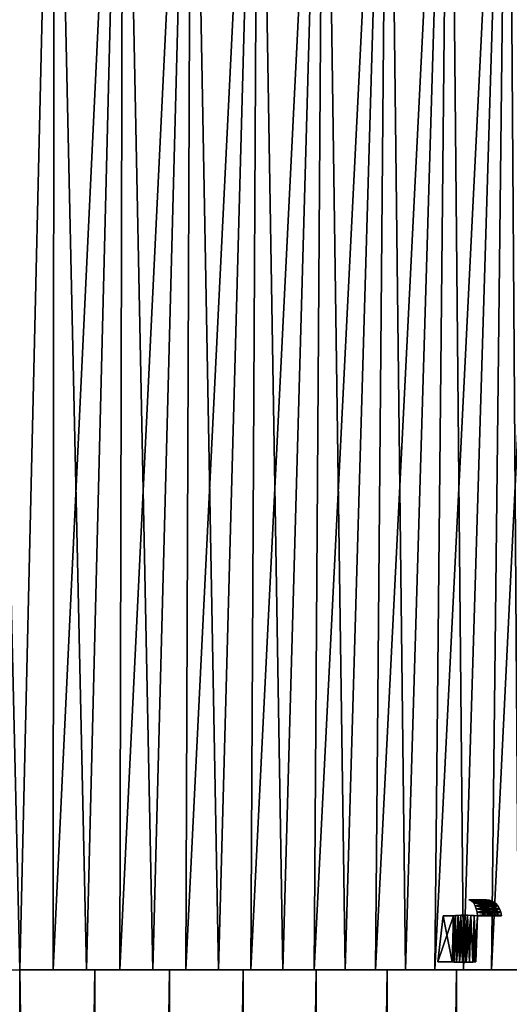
# Model space of a CAD drawing. Header units: millimetres. Extents: x -30 to 30, y -182 to 40.
# Tile 44 of 196: x 0 to 14, y -33 to -5. Entities that reach past the tile are written whole.
import ezdxf

# ---------------------------------------------------------------- set-up
doc = ezdxf.new("R2010")
doc.units = ezdxf.units.MM
doc.header["$LTSCALE"] = 65.185185
for name, color, linetype in [('2', 7, 'CONTINUOUS'), ('231', 7, 'CONTINUOUS'), ('232', 7, 'CONTINUOUS'), ('234', 7, 'CONTINUOUS'), ('235', 7, 'CONTINUOUS'), ('237', 7, 'CONTINUOUS'), ('239', 7, 'CONTINUOUS'), ('241', 7, 'CONTINUOUS'), ('242', 7, 'CONTINUOUS'), ('249', 7, 'CONTINUOUS'), ('250', 7, 'CONTINUOUS')]:
    doc.layers.add(name, color=color, linetype=linetype)

msp = doc.modelspace()

# ---------------------------------------------------------------- linework, layer by layer
at = {"layer": '2', "linetype": 'Continuous'}
for points in [[(0.986, 10, 24.73), (-0.986, 10, 24.73), (0, -32, 23.65), (0.986, 10, 24.73)], [(0, -32, 23.65), (-0.986, 10, 24.73), (-0.954, -32, 23.631), (0, -32, 23.65)], [(-0.986, 10, -24.73), (0.986, 10, -24.73), (0, -32, -23.65), (-0.986, 10, -24.73)], [(0.954, -32, 23.631), (0.986, 10, 24.73), (0, -32, 23.65), (0.954, -32, 23.631)], [(0, -32, -23.65), (0.986, 10, -24.73), (0.954, -32, -23.631), (0, -32, -23.65)], [(1.906, -32, 23.573), (0.986, 10, 24.73), (0.954, -32, 23.631), (1.906, -32, 23.573)], [(0.986, 10, -24.73), (2.952, 10, -24.573), (0.954, -32, -23.631), (0.986, 10, -24.73)], [(0.954, -32, -23.631), (2.952, 10, -24.573), (1.906, -32, -23.573), (0.954, -32, -23.631)], [(2.952, 10, 24.573), (0.986, 10, 24.73), (1.906, -32, 23.573), (2.952, 10, 24.573)], [(2.855, -32, 23.477), (2.952, 10, 24.573), (1.906, -32, 23.573), (2.855, -32, 23.477)], [(1.906, -32, -23.573), (2.952, 10, -24.573), (2.855, -32, -23.477), (1.906, -32, -23.573)], [(3.8, -32, 23.343), (2.952, 10, 24.573), (2.855, -32, 23.477), (3.8, -32, 23.343)], [(2.952, 10, -24.573), (4.899, 10, -24.26), (2.855, -32, -23.477), (2.952, 10, -24.573)], [(2.855, -32, -23.477), (4.899, 10, -24.26), (3.8, -32, -23.343), (2.855, -32, -23.477)], [(4.899, 10, 24.26), (2.952, 10, 24.573), (3.8, -32, 23.343), (4.899, 10, 24.26)], [(4.738, -32, 23.171), (4.899, 10, 24.26), (3.8, -32, 23.343), (4.738, -32, 23.171)], [(3.8, -32, -23.343), (4.899, 10, -24.26), (4.738, -32, -23.171), (3.8, -32, -23.343)], [(5.669, -32, 22.961), (4.899, 10, 24.26), (4.738, -32, 23.171), (5.669, -32, 22.961)], [(4.899, 10, -24.26), (6.815, 10, -23.793), (4.738, -32, -23.171), (4.899, 10, -24.26)], [(4.738, -32, -23.171), (6.815, 10, -23.793), (5.669, -32, -22.961), (4.738, -32, -23.171)], [(6.815, 10, 23.793), (4.899, 10, 24.26), (5.669, -32, 22.961), (6.815, 10, 23.793)], [(6.59, -32, 22.714), (6.815, 10, 23.793), (5.669, -32, 22.961), (6.59, -32, 22.714)], [(5.669, -32, -22.961), (6.815, 10, -23.793), (6.59, -32, -22.714), (5.669, -32, -22.961)], [(7.501, -32, 22.429), (6.815, 10, 23.793), (6.59, -32, 22.714), (7.501, -32, 22.429)], [(6.815, 10, -23.793), (8.688, 10, -23.175), (6.59, -32, -22.714), (6.815, 10, -23.793)], [(6.59, -32, -22.714), (8.688, 10, -23.175), (7.501, -32, -22.429), (6.59, -32, -22.714)], [(8.688, 10, 23.175), (6.815, 10, 23.793), (7.501, -32, 22.429), (8.688, 10, 23.175)], [(8.399, -32, 22.109), (8.688, 10, 23.175), (7.501, -32, 22.429), (8.399, -32, 22.109)], [(7.501, -32, -22.429), (8.688, 10, -23.175), (8.399, -32, -22.109), (7.501, -32, -22.429)], [(9.284, -32, 21.752), (8.688, 10, 23.175), (8.399, -32, 22.109), (9.284, -32, 21.752)], [(8.688, 10, -23.175), (10.505, 10, -22.41), (8.399, -32, -22.109), (8.688, 10, -23.175)], [(8.399, -32, -22.109), (10.505, 10, -22.41), (9.284, -32, -21.752), (8.399, -32, -22.109)], [(10.505, 10, 22.41), (8.688, 10, 23.175), (9.284, -32, 21.752), (10.505, 10, 22.41)], [(10.153, -32, 21.36), (10.505, 10, 22.41), (9.284, -32, 21.752), (10.153, -32, 21.36)], [(9.284, -32, -21.752), (10.505, 10, -22.41), (10.153, -32, -21.36), (9.284, -32, -21.752)], [(11.007, -32, 20.933), (10.505, 10, 22.41), (10.153, -32, 21.36), (11.007, -32, 20.933)], [(10.153, -32, -21.36), (12.256, 10, -21.502), (11.007, -32, -20.933), (10.153, -32, -21.36)], [(10.505, 10, -22.41), (12.256, 10, -21.502), (10.153, -32, -21.36), (10.505, 10, -22.41)], [(12.256, 10, 21.502), (10.505, 10, 22.41), (11.007, -32, 20.933), (12.256, 10, 21.502)], [(11.842, -32, 20.472), (12.256, 10, 21.502), (11.007, -32, 20.933), (11.842, -32, 20.472)], [(11.007, -32, -20.933), (12.256, 10, -21.502), (11.842, -32, -20.472), (11.007, -32, -20.933)], [(12.658, -32, 19.978), (12.256, 10, 21.502), (11.842, -32, 20.472), (12.658, -32, 19.978)], [(12.256, 10, -21.502), (13.929, 10, -20.458), (11.842, -32, -20.472), (12.256, 10, -21.502)], [(11.842, -32, -20.472), (13.929, 10, -20.458), (12.658, -32, -19.978), (11.842, -32, -20.472)], [(13.929, 10, 20.458), (12.256, 10, 21.502), (12.658, -32, 19.978), (13.929, 10, 20.458)], [(13.453, -32, 19.451), (13.929, 10, 20.458), (12.658, -32, 19.978), (13.453, -32, 19.451)], [(12.658, -32, -19.978), (13.929, 10, -20.458), (13.453, -32, -19.451), (12.658, -32, -19.978)], [(14.227, -32, 18.893), (13.929, 10, 20.458), (13.453, -32, 19.451), (14.227, -32, 18.893)], [(13.929, 10, -20.458), (15.514, 10, -19.284), (13.453, -32, -19.451), (13.929, 10, -20.458)], [(13.453, -32, -19.451), (15.514, 10, -19.284), (14.227, -32, -18.893), (13.453, -32, -19.451)], [(15.514, 10, 19.284), (13.929, 10, 20.458), (14.227, -32, 18.893), (15.514, 10, 19.284)]]:
    msp.add_3dface(points, dxfattribs=at)
at = {"layer": '231', "linetype": 'Continuous'}
for points in [[(2.14, -32, -29.924), (0, -32, -30), (2.14, -32, 29.924), (2.14, -32, -29.924)], [(0, -32, -30), (0, -32, 30), (2.14, -32, 29.924), (0, -32, -30)], [(4.269, -32, 29.695), (2.14, -32, -29.924), (2.14, -32, 29.924), (4.269, -32, 29.695)], [(4.269, -32, -29.695), (2.14, -32, -29.924), (4.269, -32, 29.695), (4.269, -32, -29.695)], [(6.377, -32, 29.314), (4.269, -32, -29.695), (4.269, -32, 29.695), (6.377, -32, 29.314)], [(6.377, -32, -29.314), (4.269, -32, -29.695), (6.377, -32, 29.314), (6.377, -32, -29.314)], [(8.452, -32, 28.785), (6.377, -32, -29.314), (6.377, -32, 29.314), (8.452, -32, 28.785)], [(8.452, -32, -28.785), (6.377, -32, -29.314), (8.452, -32, 28.785), (8.452, -32, -28.785)], [(10.484, -32, 28.108), (8.452, -32, -28.785), (8.452, -32, 28.785), (10.484, -32, 28.108)], [(10.484, -32, -28.108), (8.452, -32, -28.785), (10.484, -32, 28.108), (10.484, -32, -28.108)], [(12.462, -32, 27.289), (10.484, -32, -28.108), (10.484, -32, 28.108), (12.462, -32, 27.289)], [(12.462, -32, -27.289), (10.484, -32, -28.108), (12.462, -32, 27.289), (12.462, -32, -27.289)], [(14.377, -32, 26.33), (12.462, -32, -27.289), (12.462, -32, 27.289), (14.377, -32, 26.33)], [(14.377, -32, -26.33), (12.462, -32, -27.289), (14.377, -32, 26.33), (14.377, -32, -26.33)]]:
    msp.add_3dface(points, dxfattribs=at)
at = {"layer": '232', "linetype": 'Continuous'}
for points in [[(2.143, -179, 29.28), (0, -32, 30), (0, -179, 29.359), (2.143, -179, 29.28)], [(2.14, -32, 29.924), (0, -32, 30), (2.143, -179, 29.28), (2.14, -32, 29.924)], [(0, -179, -29.359), (2.14, -32, -29.924), (2.143, -179, -29.28), (0, -179, -29.359)], [(0, -32, -30), (2.14, -32, -29.924), (0, -179, -29.359), (0, -32, -30)], [(2.14, -32, -29.924), (4.269, -32, -29.695), (2.143, -179, -29.28), (2.14, -32, -29.924)], [(4.269, -32, 29.695), (2.14, -32, 29.924), (2.143, -179, 29.28), (4.269, -32, 29.695)], [(2.143, -179, -29.28), (4.269, -32, -29.695), (4.275, -179, -29.046), (2.143, -179, -29.28)], [(4.275, -179, 29.046), (4.269, -32, 29.695), (2.143, -179, 29.28), (4.275, -179, 29.046)], [(4.269, -32, -29.695), (6.377, -32, -29.314), (4.275, -179, -29.046), (4.269, -32, -29.695)], [(6.377, -32, 29.314), (4.269, -32, 29.695), (4.275, -179, 29.046), (6.377, -32, 29.314)], [(4.275, -179, -29.046), (6.377, -32, -29.314), (6.383, -179, -28.656), (4.275, -179, -29.046)], [(6.383, -179, 28.656), (6.377, -32, 29.314), (4.275, -179, 29.046), (6.383, -179, 28.656)], [(6.377, -32, -29.314), (8.452, -32, -28.785), (6.383, -179, -28.656), (6.377, -32, -29.314)], [(8.452, -32, 28.785), (6.377, -32, 29.314), (6.383, -179, 28.656), (8.452, -32, 28.785)], [(6.383, -179, -28.656), (8.452, -32, -28.785), (8.458, -179, -28.114), (6.383, -179, -28.656)], [(8.458, -179, 28.114), (8.452, -32, 28.785), (6.383, -179, 28.656), (8.458, -179, 28.114)], [(8.452, -32, -28.785), (10.484, -32, -28.108), (8.458, -179, -28.114), (8.452, -32, -28.785)], [(10.484, -32, 28.108), (8.452, -32, 28.785), (8.458, -179, 28.114), (10.484, -32, 28.108)], [(8.458, -179, -28.114), (10.484, -32, -28.108), (10.488, -179, -27.421), (8.458, -179, -28.114)], [(10.488, -179, 27.421), (10.484, -32, 28.108), (8.458, -179, 28.114), (10.488, -179, 27.421)], [(12.462, -32, 27.289), (10.484, -32, 28.108), (10.488, -179, 27.421), (12.462, -32, 27.289)], [(10.484, -32, -28.108), (12.462, -32, -27.289), (10.488, -179, -27.421), (10.484, -32, -28.108)], [(10.488, -179, -27.421), (12.462, -32, -27.289), (12.461, -179, -26.583), (10.488, -179, -27.421)], [(12.461, -179, 26.583), (12.462, -32, 27.289), (10.488, -179, 27.421), (12.461, -179, 26.583)], [(14.377, -32, 26.33), (12.462, -32, 27.289), (12.461, -179, 26.583), (14.377, -32, 26.33)], [(14.369, -179, 25.602), (14.377, -32, 26.33), (12.461, -179, 26.583), (14.369, -179, 25.602)], [(12.462, -32, -27.289), (14.377, -32, -26.33), (12.461, -179, -26.583), (12.462, -32, -27.289)], [(12.461, -179, -26.583), (14.377, -32, -26.33), (14.369, -179, -25.602), (12.461, -179, -26.583)]]:
    msp.add_3dface(points, dxfattribs=at)
at = {"layer": '234', "linetype": 'Continuous'}
for points in [[(12.806, -30, 22.764), (12.858, -30.011, 22.855), (13.311, -30, 22.472), (12.806, -30, 22.764)], [(13.311, -30, 22.472), (12.858, -30.011, 22.855), (13.364, -30.011, 22.563), (13.311, -30, 22.472)], [(12.858, -30.011, 22.855), (12.909, -30.044, 22.942), (13.364, -30.011, 22.563), (12.858, -30.011, 22.855)], [(13.364, -30.011, 22.563), (12.909, -30.044, 22.942), (13.414, -30.044, 22.65), (13.364, -30.011, 22.563)], [(12.909, -30.044, 22.942), (12.954, -30.098, 23.021), (13.414, -30.044, 22.65), (12.909, -30.044, 22.942)], [(13.414, -30.044, 22.65), (12.954, -30.098, 23.021), (13.46, -30.098, 22.729), (13.414, -30.044, 22.65)], [(12.954, -30.098, 23.021), (12.993, -30.169, 23.088), (13.46, -30.098, 22.729), (12.954, -30.098, 23.021)], [(13.46, -30.098, 22.729), (12.993, -30.169, 23.088), (13.499, -30.169, 22.797), (13.46, -30.098, 22.729)], [(12.993, -30.169, 23.088), (13.024, -30.255, 23.141), (13.499, -30.169, 22.797), (12.993, -30.169, 23.088)], [(13.499, -30.169, 22.797), (13.024, -30.255, 23.141), (13.529, -30.255, 22.85), (13.499, -30.169, 22.797)], [(13.024, -30.255, 23.141), (13.045, -30.353, 23.178), (13.529, -30.255, 22.85), (13.024, -30.255, 23.141)], [(13.529, -30.255, 22.85), (13.045, -30.353, 23.178), (13.55, -30.353, 22.886), (13.529, -30.255, 22.85)], [(13.045, -30.353, 23.178), (13.055, -30.456, 23.195), (13.55, -30.353, 22.886), (13.045, -30.353, 23.178)], [(13.55, -30.353, 22.886), (13.055, -30.456, 23.195), (13.56, -30.456, 22.903), (13.55, -30.353, 22.886)]]:
    msp.add_3dface(points, dxfattribs=at)
at = {"layer": '235', "linetype": 'Continuous'}
for points in [[(11.925, -31.772, 22.465), (12.332, -31.772, 23.17), (12.374, -30.456, 23.013), (11.925, -31.772, 22.465)], [(12.082, -30.456, 22.507), (11.925, -31.772, 22.465), (12.374, -30.456, 23.013), (12.082, -30.456, 22.507)]]:
    msp.add_3dface(points, dxfattribs=at)
at = {"layer": '237', "linetype": 'Continuous'}
for points in [[(12.806, -30, -22.764), (13.364, -30.011, -22.563), (12.858, -30.011, -22.855), (12.806, -30, -22.764)], [(13.311, -30, -22.472), (13.364, -30.011, -22.563), (12.806, -30, -22.764), (13.311, -30, -22.472)], [(13.364, -30.011, -22.563), (13.414, -30.044, -22.65), (12.858, -30.011, -22.855), (13.364, -30.011, -22.563)], [(12.858, -30.011, -22.855), (13.414, -30.044, -22.65), (12.909, -30.044, -22.942), (12.858, -30.011, -22.855)], [(13.414, -30.044, -22.65), (13.46, -30.098, -22.729), (12.909, -30.044, -22.942), (13.414, -30.044, -22.65)], [(12.909, -30.044, -22.942), (13.46, -30.098, -22.729), (12.954, -30.098, -23.021), (12.909, -30.044, -22.942)], [(13.46, -30.098, -22.729), (13.499, -30.169, -22.797), (12.954, -30.098, -23.021), (13.46, -30.098, -22.729)], [(12.954, -30.098, -23.021), (13.499, -30.169, -22.797), (12.993, -30.169, -23.088), (12.954, -30.098, -23.021)], [(12.993, -30.169, -23.088), (13.529, -30.255, -22.85), (13.024, -30.255, -23.141), (12.993, -30.169, -23.088)], [(13.499, -30.169, -22.797), (13.529, -30.255, -22.85), (12.993, -30.169, -23.088), (13.499, -30.169, -22.797)], [(13.024, -30.255, -23.141), (13.55, -30.353, -22.886), (13.045, -30.353, -23.178), (13.024, -30.255, -23.141)], [(13.529, -30.255, -22.85), (13.55, -30.353, -22.886), (13.024, -30.255, -23.141), (13.529, -30.255, -22.85)], [(13.045, -30.353, -23.178), (13.56, -30.456, -22.903), (13.055, -30.456, -23.195), (13.045, -30.353, -23.178)], [(13.55, -30.353, -22.886), (13.56, -30.456, -22.903), (13.045, -30.353, -23.178), (13.55, -30.353, -22.886)]]:
    msp.add_3dface(points, dxfattribs=at)
at = {"layer": '239', "linetype": 'Continuous'}
for points in [[(12.332, -31.772, -23.17), (11.925, -31.772, -22.465), (12.082, -30.456, -22.507), (12.332, -31.772, -23.17)], [(12.374, -30.456, -23.013), (12.332, -31.772, -23.17), (12.082, -30.456, -22.507), (12.374, -30.456, -23.013)]]:
    msp.add_3dface(points, dxfattribs=at)
at = {"layer": '241', "linetype": 'Continuous'}
for points in [[(12.374, -30.456, 23.013), (12.332, -31.772, 23.17), (12.359, -31.774, 23.213), (12.374, -30.456, 23.013)], [(12.359, -31.774, 23.213), (12.391, -31.776, 23.252), (12.432, -30.449, 23.091), (12.359, -31.774, 23.213)], [(12.374, -30.456, 23.013), (12.359, -31.774, 23.213), (12.432, -30.449, 23.091), (12.374, -30.456, 23.013)], [(12.432, -30.449, 23.091), (12.391, -31.776, 23.252), (12.503, -30.443, 23.158), (12.432, -30.449, 23.091)], [(12.391, -31.776, 23.252), (12.462, -31.778, 23.319), (12.503, -30.443, 23.158), (12.391, -31.776, 23.252)], [(12.503, -30.443, 23.158), (12.462, -31.778, 23.319), (12.586, -30.44, 23.209), (12.503, -30.443, 23.158)], [(12.462, -31.778, 23.319), (12.545, -31.78, 23.37), (12.586, -30.44, 23.209), (12.462, -31.778, 23.319)], [(12.586, -30.44, 23.209), (12.545, -31.78, 23.37), (12.677, -30.439, 23.243), (12.586, -30.44, 23.209)], [(12.545, -31.78, 23.37), (12.636, -31.781, 23.404), (12.677, -30.439, 23.243), (12.545, -31.78, 23.37)], [(12.677, -30.439, 23.243), (12.636, -31.781, 23.404), (12.773, -30.44, 23.259), (12.677, -30.439, 23.243)], [(12.636, -31.781, 23.404), (12.731, -31.78, 23.419), (12.773, -30.44, 23.259), (12.636, -31.781, 23.404)], [(12.773, -30.44, 23.259), (12.731, -31.78, 23.419), (12.871, -30.443, 23.256), (12.773, -30.44, 23.259)], [(12.731, -31.78, 23.419), (12.828, -31.778, 23.416), (12.871, -30.443, 23.256), (12.731, -31.78, 23.419)], [(12.828, -31.778, 23.416), (12.923, -31.776, 23.393), (12.871, -30.443, 23.256), (12.828, -31.778, 23.416)], [(12.871, -30.443, 23.256), (12.923, -31.776, 23.393), (12.966, -30.449, 23.235), (12.871, -30.443, 23.256)], [(12.923, -31.776, 23.393), (13.013, -31.772, 23.352), (12.966, -30.449, 23.235), (12.923, -31.776, 23.393)], [(12.966, -30.449, 23.235), (13.013, -31.772, 23.352), (13.055, -30.456, 23.195), (12.966, -30.449, 23.235)]]:
    msp.add_3dface(points, dxfattribs=at)
at = {"layer": '242', "linetype": 'Continuous'}
for points in [[(13.019, -30, 21.966), (13.402, -30.011, 22.419), (13.11, -30.011, 21.914), (13.019, -30, 21.966)], [(13.311, -30, 22.472), (13.402, -30.011, 22.419), (13.019, -30, 21.966), (13.311, -30, 22.472)], [(13.402, -30.011, 22.419), (13.489, -30.044, 22.369), (13.11, -30.011, 21.914), (13.402, -30.011, 22.419)], [(13.11, -30.011, 21.914), (13.489, -30.044, 22.369), (13.197, -30.044, 21.864), (13.11, -30.011, 21.914)], [(13.489, -30.044, 22.369), (13.568, -30.098, 22.323), (13.197, -30.044, 21.864), (13.489, -30.044, 22.369)], [(13.197, -30.044, 21.864), (13.568, -30.098, 22.323), (13.276, -30.098, 21.818), (13.197, -30.044, 21.864)], [(13.568, -30.098, 22.323), (13.636, -30.169, 22.285), (13.276, -30.098, 21.818), (13.568, -30.098, 22.323)], [(13.276, -30.098, 21.818), (13.636, -30.169, 22.285), (13.344, -30.169, 21.779), (13.276, -30.098, 21.818)], [(13.636, -30.169, 22.285), (13.689, -30.255, 22.254), (13.344, -30.169, 21.779), (13.636, -30.169, 22.285)], [(13.344, -30.169, 21.779), (13.689, -30.255, 22.254), (13.397, -30.255, 21.748), (13.344, -30.169, 21.779)], [(13.689, -30.255, 22.254), (13.725, -30.353, 22.233), (13.397, -30.255, 21.748), (13.689, -30.255, 22.254)], [(13.397, -30.255, 21.748), (13.725, -30.353, 22.233), (13.433, -30.353, 21.728), (13.397, -30.255, 21.748)], [(13.743, -30.456, 22.223), (13.451, -30.456, 21.717), (13.433, -30.353, 21.728), (13.743, -30.456, 22.223)], [(13.725, -30.353, 22.233), (13.743, -30.456, 22.223), (13.433, -30.353, 21.728), (13.725, -30.353, 22.233)]]:
    msp.add_3dface(points, dxfattribs=at)
at = {"layer": '249', "linetype": 'Continuous'}
for points in [[(13.019, -30, -21.966), (13.11, -30.011, -21.914), (13.311, -30, -22.472), (13.019, -30, -21.966)], [(13.311, -30, -22.472), (13.11, -30.011, -21.914), (13.402, -30.011, -22.419), (13.311, -30, -22.472)], [(13.11, -30.011, -21.914), (13.197, -30.044, -21.864), (13.402, -30.011, -22.419), (13.11, -30.011, -21.914)], [(13.402, -30.011, -22.419), (13.197, -30.044, -21.864), (13.489, -30.044, -22.369), (13.402, -30.011, -22.419)], [(13.197, -30.044, -21.864), (13.276, -30.098, -21.818), (13.489, -30.044, -22.369), (13.197, -30.044, -21.864)], [(13.489, -30.044, -22.369), (13.276, -30.098, -21.818), (13.568, -30.098, -22.323), (13.489, -30.044, -22.369)], [(13.276, -30.098, -21.818), (13.344, -30.169, -21.779), (13.568, -30.098, -22.323), (13.276, -30.098, -21.818)], [(13.568, -30.098, -22.323), (13.344, -30.169, -21.779), (13.636, -30.169, -22.285), (13.568, -30.098, -22.323)], [(13.344, -30.169, -21.779), (13.397, -30.255, -21.748), (13.636, -30.169, -22.285), (13.344, -30.169, -21.779)], [(13.636, -30.169, -22.285), (13.397, -30.255, -21.748), (13.689, -30.255, -22.254), (13.636, -30.169, -22.285)], [(13.397, -30.255, -21.748), (13.433, -30.353, -21.728), (13.689, -30.255, -22.254), (13.397, -30.255, -21.748)], [(13.689, -30.255, -22.254), (13.433, -30.353, -21.728), (13.725, -30.353, -22.233), (13.689, -30.255, -22.254)], [(13.433, -30.353, -21.728), (13.451, -30.456, -21.717), (13.725, -30.353, -22.233), (13.433, -30.353, -21.728)], [(13.451, -30.456, -21.717), (13.743, -30.456, -22.223), (13.725, -30.353, -22.233), (13.451, -30.456, -21.717)]]:
    msp.add_3dface(points, dxfattribs=at)
at = {"layer": '250', "linetype": 'Continuous'}
for points in [[(12.389, -31.776, -23.25), (12.332, -31.772, -23.17), (12.432, -30.449, -23.091), (12.389, -31.776, -23.25)], [(12.332, -31.772, -23.17), (12.374, -30.456, -23.013), (12.432, -30.449, -23.091), (12.332, -31.772, -23.17)], [(12.46, -31.778, -23.317), (12.389, -31.776, -23.25), (12.503, -30.443, -23.158), (12.46, -31.778, -23.317)], [(12.503, -30.443, -23.158), (12.389, -31.776, -23.25), (12.432, -30.449, -23.091), (12.503, -30.443, -23.158)], [(12.542, -31.78, -23.369), (12.46, -31.778, -23.317), (12.503, -30.443, -23.158), (12.542, -31.78, -23.369)], [(12.586, -30.44, -23.209), (12.542, -31.78, -23.369), (12.503, -30.443, -23.158), (12.586, -30.44, -23.209)], [(12.633, -31.781, -23.403), (12.542, -31.78, -23.369), (12.586, -30.44, -23.209), (12.633, -31.781, -23.403)], [(12.677, -30.439, -23.243), (12.633, -31.781, -23.403), (12.586, -30.44, -23.209), (12.677, -30.439, -23.243)], [(12.729, -31.78, -23.419), (12.633, -31.781, -23.403), (12.677, -30.439, -23.243), (12.729, -31.78, -23.419)], [(12.773, -30.44, -23.259), (12.729, -31.78, -23.419), (12.677, -30.439, -23.243), (12.773, -30.44, -23.259)], [(12.826, -31.778, -23.416), (12.729, -31.78, -23.419), (12.773, -30.44, -23.259), (12.826, -31.778, -23.416)], [(12.871, -30.443, -23.256), (12.826, -31.778, -23.416), (12.773, -30.44, -23.259), (12.871, -30.443, -23.256)], [(12.921, -31.776, -23.394), (12.826, -31.778, -23.416), (12.871, -30.443, -23.256), (12.921, -31.776, -23.394)], [(12.966, -30.449, -23.235), (12.921, -31.776, -23.394), (12.871, -30.443, -23.256), (12.966, -30.449, -23.235)], [(12.968, -31.774, -23.376), (12.921, -31.776, -23.394), (12.966, -30.449, -23.235), (12.968, -31.774, -23.376)], [(13.055, -30.456, -23.195), (12.968, -31.774, -23.376), (12.966, -30.449, -23.235), (13.055, -30.456, -23.195)], [(13.013, -31.772, -23.352), (12.968, -31.774, -23.376), (13.055, -30.456, -23.195), (13.013, -31.772, -23.352)]]:
    msp.add_3dface(points, dxfattribs=at)

doc.saveas('drawing.dxf')
